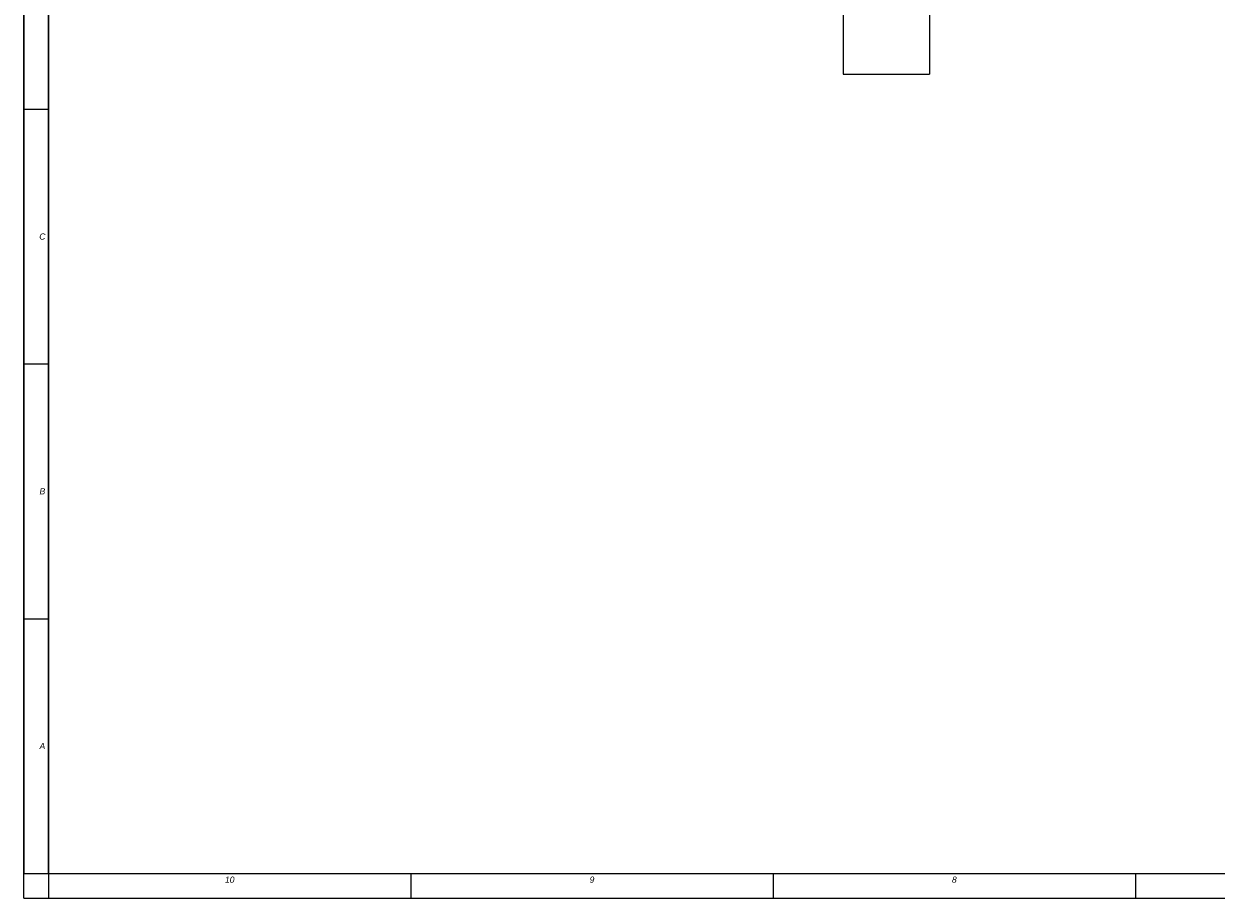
# Model space of a CAD drawing. Header units: millimetres. Extents: x 0 to 1189, y 0 to 841.
# Tile 1 of 68: x 0 to 386, y 0 to 283. Entities that reach past the tile are written whole.
import ezdxf

# ---------------------------------------------------------------- set-up
doc = ezdxf.new("R2010")
doc.units = ezdxf.units.MM
doc.header["$LTSCALE"] = 65.395
doc.layers.get('0').update_dxf_attribs({"linetype": 'CONTINUOUS'})
doc.layers.add('7_ALL_NOTE', color=7, linetype='CONTINUOUS')
doc.styles.add('TEXTSTYLE_3', font='ariali.ttf')

msp = doc.modelspace()

# ---------------------------------------------------------------- linework, layer by layer
at = {"color": 7, "linetype": 'Continuous'}
for p, q in [((0, 0), (0, 841)), ((8, 8), (8, 833)), ((293.254, 528.479), (293.254, 266.879)), ((265.254, 409.138), (265.254, 266.879)), ((265.254, 266.879), (293.254, 266.879)), ((8, 8), (1181, 8)), ((0, 0), (1189, 0))]:
    msp.add_line(p, q, dxfattribs=at)
at = {"color": 2, "linetype": 'Continuous'}
for p, q in [((0, 833), (0, 8)), ((8, 833), (8, 8)), ((0, 255.5), (8, 255.5)), ((0, 173), (8, 173)), ((0, 90.5), (8, 90.5)), ((0, 8), (8, 8)), ((8, 8), (1181, 8)), ((8, 8), (8, 0)), ((125.3, 8), (125.3, 0)), ((242.6, 8), (242.6, 0)), ((359.9, 8), (359.9, 0)), ((8, 0), (1181, 0))]:
    msp.add_line(p, q, dxfattribs=at)

# ---------------------------------------------------------------- texts
at = {"layer": '7_ALL_NOTE', "color": 1, "linetype": 'Continuous', "char_height": 2, "attachment_point": 2, "line_spacing_factor": 0.9, "style": 'TEXTSTYLE_3'}
for s, insert, width in [('C', (6, 215.25), 2.03717), ('B', (6, 132.75), 1.86617), ('A', (6, 50.25), 1.85874), ('10', (66.65, 7), 3.13011), ('9', (183.95, 7), 1.5539), ('8', (301.25, 7), 1.57621)]:
    msp.add_mtext(s, dxfattribs=dict(at, insert=insert, width=width))

doc.saveas('drawing.dxf')
